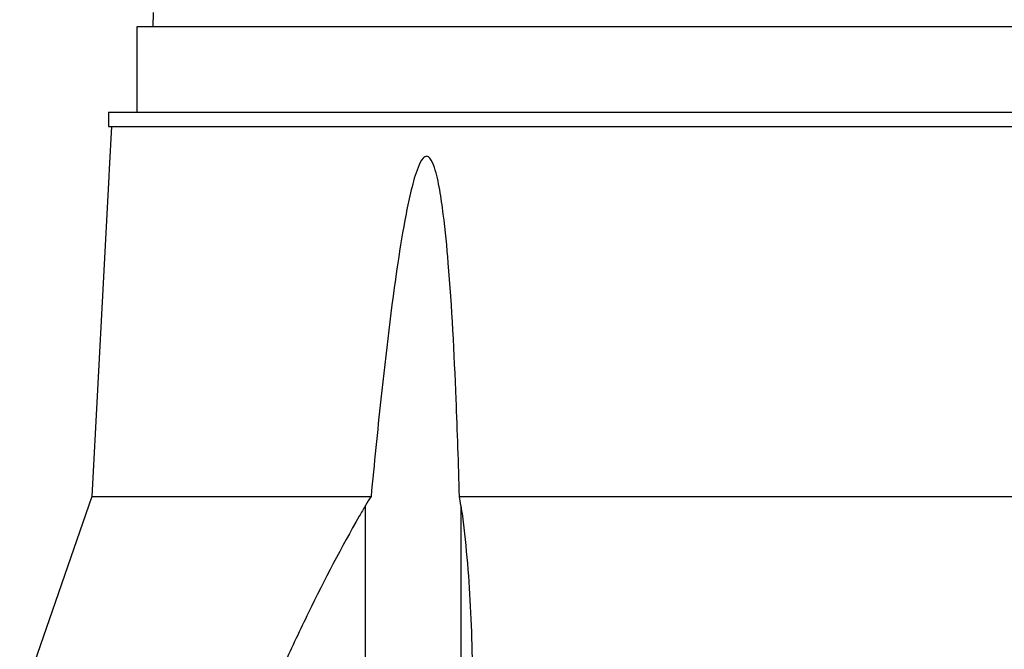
# Model space of a CAD drawing. Header units: millimetres. Extents: x 0 to 4378, y 0 to 2376.
# Tile 5 of 211: x 173 to 242, y 649 to 693. Entities that reach past the tile are written whole.
import ezdxf

# ---------------------------------------------------------------- set-up
doc = ezdxf.new("R2010")
doc.units = ezdxf.units.MM
doc.header["$LTSCALE"] = 0.2

# ---------------------------------------------------------------- blocks, each defined once
blk = doc.blocks.new('Blk$A09K1-2P24B')
for p, q in [((-72.868, 106), (-72.885, 105)), ((74, 105), (-74, 105)), ((-74, 105), (-74, 99)), ((-76, 99), (76, 99)), ((-76, 99), (-76, 98)), ((-76, 98), (76, 98)), ((-75.789, 98), (-75.946, 95)), ((-75.974, 94.5), (-77.152, 72.027)), ((-77.152, 72.027), (-82.225, 57.419)), ((-77.152, 72.027), (-57.568, 72.027)), ((-51.365, 72.027), (51.365, 72.027)), ((-57.954, 19), (-57.954, 71.392)), ((-51.262, 71.392), (-51.262, 40.024))]:
    blk.add_line(p, q)
for points, knots in [([(-51.365, 72.027), (-51.428, 74.327), (-51.503, 76.603), (-51.728, 82.116), (-51.89, 85.319), (-52.238, 89.511), (-52.349, 90.691), (-52.569, 92.43), (-52.651, 93.004), (-52.848, 94.11), (-52.957, 94.643), (-53.196, 95.356), (-53.3, 95.62), (-53.469, 95.814), (-53.506, 95.848), (-53.586, 95.896), (-53.628, 95.908), (-53.71, 95.908), (-53.754, 95.896), (-53.837, 95.848), (-53.876, 95.814), (-54.058, 95.62), (-54.18, 95.356), (-54.466, 94.643), (-54.61, 94.11), (-54.88, 93.004), (-55.001, 92.43), (-55.336, 90.691), (-55.525, 89.511), (-56.152, 85.319), (-56.528, 82.116), (-57.122, 76.603), (-57.35, 74.327), (-57.568, 72.027)], [-10.718091, -10.718091, -10.718091, -10.718091, -10.065889, -10.065889, -9.118131, -9.118131, -8.790101, -8.790101, -8.626085, -8.626085, -8.46207, -8.46207, -8.384853, -8.384853, -8.367475, -8.367475, -8.350096, -8.350096, -8.332718, -8.332718, -8.315339, -8.315339, -8.238122, -8.238122, -8.074107, -8.074107, -7.910092, -7.910092, -7.582061, -7.582061, -6.634304, -6.634304, -5.982102, -5.982102, -5.982102, -5.982102]), ([(-75.946, 95), (-75.949, 94.937), (-75.953, 94.87), (-75.96, 94.747), (-75.963, 94.691), (-75.968, 94.602), (-75.97, 94.564), (-75.973, 94.513), (-75.974, 94.5), (-75.974, 94.5)], [0.15075006, 0.15075006, 0.15075006, 0.15075006, 0.16959363, 0.16959363, 0.18845447, 0.18845447, 0.20729971, 0.20729971, 0.22614495, 0.22614495, 0.22614495, 0.22614495]), ([(-57.954, 71.392), (-58.103, 71.139), (-58.25, 70.888), (-59.642, 68.471), (-60.821, 66.205), (-62.54, 62.679), (-63.11, 61.468), (-63.67, 60.243)], [-6.988994, -6.988994, -6.988994, -6.988994, -6.902512, -6.902512, -6.146791, -6.146791, -5.760487, -5.760487, -5.760487, -5.760487]), ([(-51.262, 71.392), (-51.225, 71.139), (-51.191, 70.888), (-50.875, 68.471), (-50.694, 66.205), (-50.525, 62.677), (-50.487, 61.465), (-50.466, 60.237)], [10.332577, 10.332577, 10.332577, 10.332577, 10.419059, 10.419059, 11.17478, 11.17478, 11.561623, 11.561623, 11.561623, 11.561623])]:
    blk.add_open_spline(points, degree=3, knots=knots)
for points in [[(-57.568, 72.027), (-57.699, 71.817), (-57.828, 71.606), (-57.954, 71.392)], [(-51.262, 71.392), (-51.292, 71.606), (-51.327, 71.817), (-51.365, 72.027)]]:
    blk.add_open_spline(points, degree=3)

msp = doc.modelspace()

# ---------------------------------------------------------------- block references
msp.add_blockref('Blk$A09K1-2P24B', (255.217, 587.414))

doc.saveas('drawing.dxf')
